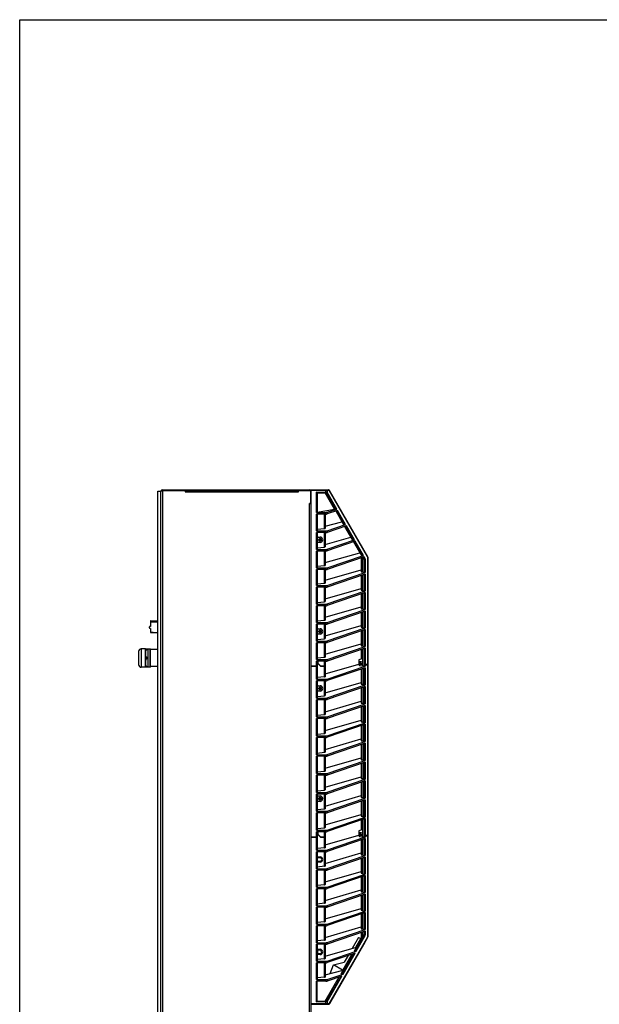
# Model space of a CAD drawing. Header units: inches. Extents: x 0 to 257, y 0 to 106.
# Tile 7 of 28: x 0 to 30, y 56 to 106. Entities that reach past the tile are written whole.
import ezdxf

# ---------------------------------------------------------------- set-up
doc = ezdxf.new("R2010")
doc.units = ezdxf.units.IN
doc.header["$LTSCALE"] = 7.5625
doc.header["$MEASUREMENT"] = 0
doc.layers.get('0').update_dxf_attribs({"linetype": 'CONTINUOUS'})

msp = doc.modelspace()

# ---------------------------------------------------------------- linework, layer by layer
at = {"color": 7, "linetype": 'Continuous'}
for p, q in [((0, 0), (0, 106.25)), ((0, 106.25), (137.5, 106.25)), ((7.062, 23.17), (7.062, 82.146)), ((7.062, 82.146), (7.22, 82.146)), ((7.22, 23.17), (7.22, 82.146)), ((7.278, 82.179), (7.298, 82.186)), ((7.298, 82.225), (7.298, 23.17)), ((7.298, 82.225), (14.818, 82.225)), ((7.298, 82.186), (14.818, 82.186)), ((8.434, 82.186), (8.479, 82.107)), ((8.479, 82.186), (8.479, 82.107)), ((14.228, 82.107), (8.479, 82.107)), ((14.228, 82.107), (14.273, 82.186)), ((14.228, 82.107), (14.228, 82.183)), ((14.852, 82.166), (14.856, 82.157)), ((14.856, 82.157), (14.857, 82.146)), ((14.857, 82.146), (14.857, 81.516)), ((14.897, 23.17), (14.897, 82.225)), ((14.897, 82.225), (15.786, 82.225)), ((15.819, 82.186), (14.897, 82.186)), ((15.172, 81.063), (15.172, 82.106)), ((15.172, 82.106), (15.641, 82.106)), ((15.211, 82.067), (15.212, 81.942)), ((15.211, 82.067), (15.675, 82.067)), ((16.097, 81.233), (15.616, 82.067)), ((15.641, 82.067), (15.641, 82.225)), ((15.675, 82.067), (16.156, 81.233)), ((15.707, 82.186), (15.707, 82.096)), ((16.202, 81.239), (15.709, 82.094)), ((15.819, 82.186), (17.773, 78.802)), ((17.774, 78.821), (15.82, 82.205)), ((14.857, 81.539), (14.818, 81.516)), ((15.212, 81.942), (15.212, 81.815)), ((15.212, 81.815), (15.212, 81.072)), ((14.818, 23.17), (14.818, 81.516)), ((14.818, 81.516), (14.897, 81.516)), ((15.172, 81.063), (15.641, 81.063)), ((15.212, 81.076), (16.097, 81.233)), ((15.641, 80.983), (15.641, 81.063)), ((15.707, 81.071), (16.202, 81.239)), ((16.241, 81.172), (15.707, 80.991)), ((15.707, 81.071), (15.707, 80.991)), ((16.156, 81.233), (16.097, 81.233)), ((16.151, 81.141), (16.553, 80.444)), ((16.2, 81.158), (16.612, 80.444)), ((16.658, 80.449), (16.241, 81.172)), ((15.172, 80.118), (15.172, 80.983)), ((15.641, 80.983), (15.172, 80.983)), ((15.212, 80.983), (15.212, 80.127)), ((15.583, 80.242), (15.583, 80.983)), ((15.605, 80.983), (15.605, 80.249)), ((15.605, 80.366), (16.471, 80.587)), ((15.172, 80.118), (15.641, 80.118)), ((15.172, 79.173), (15.172, 80.038)), ((15.641, 80.038), (15.172, 80.038)), ((15.212, 80.205), (15.583, 80.242)), ((15.212, 80.038), (15.212, 79.182)), ((15.583, 79.297), (15.583, 80.038)), ((15.605, 80.038), (15.605, 79.304)), ((15.641, 80.038), (15.641, 80.118)), ((15.707, 80.126), (16.658, 80.449)), ((16.697, 80.382), (15.707, 80.046)), ((15.707, 80.126), (15.707, 80.046)), ((16.612, 80.444), (16.553, 80.444)), ((16.607, 80.351), (17.009, 79.654)), ((16.656, 80.368), (17.068, 79.654)), ((17.114, 79.66), (16.697, 80.382)), ((15.212, 79.804), (15.35, 79.804)), ((15.219, 79.755), (15.212, 79.755)), ((15.212, 79.577), (15.219, 79.577)), ((15.35, 79.528), (15.212, 79.528)), ((15.319, 79.686), (15.276, 79.686)), ((15.276, 79.646), (15.319, 79.646)), ((15.322, 79.694), (15.322, 79.691)), ((15.324, 79.694), (15.322, 79.694)), ((15.322, 79.641), (15.322, 79.638)), ((15.322, 79.638), (15.324, 79.638)), ((15.329, 79.739), (15.329, 79.697)), ((15.329, 79.635), (15.329, 79.593)), ((15.37, 79.697), (15.37, 79.739)), ((15.37, 79.593), (15.37, 79.635)), ((15.377, 79.694), (15.375, 79.694)), ((15.375, 79.638), (15.377, 79.638)), ((15.377, 79.691), (15.377, 79.694)), ((15.377, 79.638), (15.377, 79.641)), ((15.423, 79.686), (15.381, 79.686)), ((15.381, 79.646), (15.423, 79.646)), ((15.605, 79.434), (16.927, 79.796)), ((15.707, 79.181), (17.114, 79.66)), ((17.153, 79.592), (15.707, 79.101)), ((17.068, 79.654), (17.009, 79.654)), ((17.063, 79.562), (17.465, 78.864)), ((17.112, 79.578), (17.524, 78.864)), ((17.57, 78.87), (17.153, 79.592)), ((15.172, 79.173), (15.641, 79.173)), ((15.172, 78.228), (15.172, 79.093)), ((15.641, 79.093), (15.172, 79.093)), ((15.212, 79.26), (15.583, 79.297)), ((15.212, 79.093), (15.212, 78.237)), ((15.583, 78.352), (15.583, 79.093)), ((15.605, 79.093), (15.605, 78.359)), ((15.641, 79.093), (15.641, 79.173)), ((15.707, 79.181), (15.707, 79.101)), ((15.605, 78.498), (17.383, 79.006)), ((15.707, 78.236), (17.57, 78.87)), ((17.609, 78.803), (15.707, 78.156)), ((17.456, 78.751), (17.456, 78.034)), ((17.465, 78.864), (17.524, 78.864)), ((17.519, 78.772), (17.535, 78.744)), ((17.535, 77.991), (17.535, 78.744)), ((17.535, 78.709), (17.614, 78.709)), ((17.661, 78.682), (17.535, 78.682)), ((17.568, 78.789), (17.614, 78.709)), ((17.648, 78.735), (17.609, 78.803)), ((17.627, 77.991), (17.627, 78.682)), ((17.661, 78.682), (17.661, 77.995)), ((17.794, 73.356), (17.794, 78.723)), ((17.8, 78.723), (17.794, 78.723)), ((17.8, 78.723), (17.8, 73.362)), ((15.172, 78.228), (15.641, 78.228)), ((15.172, 77.323), (15.172, 78.148)), ((15.641, 78.148), (15.172, 78.148)), ((15.212, 78.315), (15.583, 78.352)), ((15.212, 78.148), (15.212, 77.331)), ((15.583, 77.446), (15.583, 78.148)), ((15.605, 78.148), (15.605, 77.454)), ((15.605, 77.595), (17.456, 78.129)), ((15.641, 78.148), (15.641, 78.228)), ((15.707, 78.236), (15.707, 78.156)), ((17.456, 78.034), (17.535, 78.034)), ((15.707, 77.331), (17.661, 77.995)), ((17.661, 77.915), (15.707, 77.25)), ((17.456, 77.845), (17.456, 77.089)), ((17.627, 77.991), (17.535, 77.991)), ((17.535, 77.046), (17.535, 77.872)), ((17.627, 77.046), (17.627, 77.903)), ((17.661, 77.915), (17.661, 77.05)), ((15.172, 77.323), (15.641, 77.323)), ((15.172, 76.378), (15.172, 77.242)), ((15.641, 77.242), (15.172, 77.242)), ((15.212, 77.409), (15.583, 77.446)), ((15.212, 77.242), (15.212, 76.386)), ((15.583, 76.501), (15.583, 77.242)), ((15.605, 77.242), (15.605, 76.509)), ((15.605, 76.65), (17.456, 77.184)), ((15.641, 77.242), (15.641, 77.323)), ((15.707, 77.331), (15.707, 77.25)), ((15.707, 76.386), (17.661, 77.05)), ((17.456, 77.089), (17.535, 77.089)), ((17.627, 77.046), (17.535, 77.046)), ((15.212, 76.465), (15.583, 76.501)), ((17.661, 76.97), (15.707, 76.305)), ((17.456, 76.9), (17.456, 76.145)), ((17.535, 76.101), (17.535, 76.927)), ((17.627, 76.101), (17.627, 76.958)), ((17.661, 76.97), (17.661, 76.105)), ((15.172, 76.378), (15.641, 76.378)), ((15.172, 75.433), (15.172, 76.298)), ((15.641, 76.298), (15.172, 76.298)), ((15.212, 76.298), (15.212, 75.442)), ((15.583, 75.556), (15.583, 76.298)), ((15.605, 76.298), (15.605, 75.564)), ((15.605, 75.705), (17.456, 76.239)), ((15.641, 76.298), (15.641, 76.378)), ((15.707, 76.386), (15.707, 76.305)), ((15.707, 75.441), (17.661, 76.105)), ((17.661, 76.025), (15.707, 75.361)), ((17.456, 76.145), (17.535, 76.145)), ((17.627, 76.101), (17.535, 76.101)), ((17.627, 75.157), (17.627, 76.014)), ((17.661, 76.025), (17.661, 75.16)), ((6.689, 75.516), (6.689, 75.41)), ((6.697, 75.524), (7.012, 75.524)), ((6.72, 75.469), (6.72, 75.524)), ((7.012, 75.512), (7.012, 75.524)), ((7.012, 75.512), (7.056, 75.512)), ((15.212, 75.52), (15.583, 75.556)), ((17.456, 75.955), (17.456, 75.2)), ((17.535, 75.157), (17.535, 75.982)), ((6.63, 75.216), (6.63, 75.223)), ((6.63, 75.175), (6.63, 75.213)), ((6.63, 75.16), (6.63, 75.166)), ((6.638, 75.23), (6.641, 75.23)), ((6.638, 75.152), (6.651, 75.152)), ((6.689, 75.13), (6.64, 75.158)), ((6.689, 75.232), (6.65, 75.232)), ((6.689, 75.39), (6.689, 75.232)), ((6.689, 75.13), (6.689, 74.941)), ((6.72, 75.469), (7.062, 75.469)), ((15.172, 75.433), (15.641, 75.433)), ((15.172, 74.488), (15.172, 75.353)), ((15.641, 75.353), (15.172, 75.353)), ((15.212, 75.353), (15.212, 74.497)), ((15.212, 75.119), (15.35, 75.119)), ((15.219, 75.07), (15.212, 75.07)), ((15.319, 75.001), (15.276, 75.001)), ((15.322, 75.009), (15.322, 75.006)), ((15.324, 75.009), (15.322, 75.009)), ((15.329, 75.054), (15.329, 75.012)), ((15.37, 75.012), (15.37, 75.054)), ((15.377, 75.009), (15.375, 75.009)), ((15.377, 75.006), (15.377, 75.009)), ((15.423, 75.001), (15.381, 75.001)), ((15.583, 74.612), (15.583, 75.353)), ((15.605, 75.353), (15.605, 74.619)), ((15.605, 74.76), (17.456, 75.294)), ((15.641, 75.353), (15.641, 75.433)), ((15.707, 75.441), (15.707, 75.361)), ((15.707, 74.496), (17.661, 75.16)), ((17.661, 75.08), (15.707, 74.416)), ((17.456, 75.2), (17.535, 75.2)), ((17.456, 75.01), (17.456, 74.255)), ((17.627, 75.157), (17.535, 75.157)), ((17.535, 74.212), (17.535, 75.037)), ((17.627, 74.212), (17.627, 75.069)), ((17.661, 75.08), (17.661, 74.216)), ((6.697, 74.933), (7.062, 74.933)), ((6.72, 74.933), (6.72, 74.951)), ((6.72, 74.951), (6.819, 74.951)), ((6.819, 74.933), (6.819, 74.951)), ((15.172, 74.488), (15.641, 74.488)), ((15.212, 74.892), (15.219, 74.892)), ((15.35, 74.843), (15.212, 74.843)), ((15.212, 74.575), (15.583, 74.612)), ((15.276, 74.961), (15.319, 74.961)), ((15.322, 74.956), (15.322, 74.953)), ((15.322, 74.953), (15.324, 74.953)), ((15.329, 74.95), (15.329, 74.908)), ((15.37, 74.908), (15.37, 74.95)), ((15.375, 74.953), (15.377, 74.953)), ((15.377, 74.953), (15.377, 74.956)), ((15.381, 74.961), (15.423, 74.961)), ((15.641, 74.408), (15.641, 74.488)), ((15.707, 74.496), (15.707, 74.416)), ((6.216, 74.094), (6.216, 73.15)), ((6.433, 74.094), (6.216, 74.094)), ((6.433, 74.094), (6.433, 74.095)), ((6.433, 74.095), (6.571, 74.095)), ((6.433, 73.15), (6.433, 74.094)), ((6.446, 74.095), (6.446, 74.046)), ((6.558, 74.046), (6.446, 74.046)), ((6.558, 74.046), (6.558, 74.095)), ((6.571, 73.15), (6.571, 74.095)), ((6.674, 74.085), (6.571, 74.085)), ((6.674, 73.159), (6.674, 74.085)), ((6.689, 74.07), (6.674, 74.085)), ((6.689, 73.174), (6.689, 74.07)), ((7.062, 74.055), (6.689, 74.055)), ((15.172, 73.543), (15.172, 74.408)), ((15.641, 74.408), (15.172, 74.408)), ((15.212, 74.408), (15.212, 73.552)), ((15.583, 73.667), (15.583, 74.408)), ((15.605, 74.408), (15.605, 73.674)), ((15.605, 73.815), (17.456, 74.349)), ((15.707, 73.551), (17.661, 74.216)), ((17.661, 74.135), (15.707, 73.471)), ((17.456, 74.255), (17.535, 74.255)), ((17.456, 74.065), (17.456, 73.567)), ((17.535, 74.212), (17.627, 74.212)), ((17.535, 73.208), (17.535, 74.092)), ((17.627, 73.211), (17.627, 74.124)), ((17.661, 74.135), (17.661, 73.222)), ((6.079, 73.957), (6.079, 73.288)), ((6.446, 73.671), (6.446, 73.574)), ((6.446, 73.671), (6.558, 73.671)), ((6.558, 73.574), (6.446, 73.574)), ((6.558, 73.574), (6.558, 73.671)), ((15.172, 73.543), (15.641, 73.543)), ((15.212, 73.63), (15.583, 73.667)), ((15.641, 73.463), (15.641, 73.543)), ((15.707, 73.551), (15.707, 73.471)), ((17.535, 73.595), (17.338, 73.524)), ((17.338, 73.524), (17.338, 73.268)), ((6.433, 73.15), (6.216, 73.15)), ((6.433, 73.15), (6.433, 73.15)), ((6.571, 73.15), (6.433, 73.15)), ((6.446, 73.199), (6.446, 73.15)), ((6.446, 73.199), (6.558, 73.199)), ((6.558, 73.15), (6.558, 73.199)), ((6.674, 73.159), (6.571, 73.159)), ((6.689, 73.174), (6.674, 73.159)), ((7.062, 73.189), (6.689, 73.189)), ((14.897, 73.217), (15.212, 73.217)), ((14.897, 73.211), (15.205, 73.211)), ((14.897, 73.209), (15.205, 73.209)), ((14.897, 73.202), (15.212, 73.202)), ((15.131, 73.209), (15.131, 73.211)), ((15.147, 73.211), (15.144, 73.209)), ((15.172, 73.211), (15.172, 73.463)), ((15.641, 73.463), (15.172, 73.463)), ((15.172, 72.54), (15.172, 73.209)), ((15.212, 73.217), (15.205, 73.211)), ((15.205, 73.209), (15.212, 73.202)), ((15.212, 73.463), (15.212, 73.217)), ((15.212, 73.452), (15.241, 73.452)), ((15.212, 73.445), (15.234, 73.445)), ((15.226, 73.438), (15.212, 73.438)), ((15.212, 73.202), (15.212, 72.548)), ((15.226, 73.438), (15.229, 73.442)), ((15.226, 73.438), (15.226, 73.361)), ((15.226, 73.361), (15.372, 73.202)), ((15.226, 73.361), (15.229, 73.361)), ((15.229, 73.361), (15.229, 73.445)), ((15.229, 73.363), (15.372, 73.209)), ((15.231, 73.361), (15.231, 73.445)), ((15.231, 73.366), (15.234, 73.364)), ((15.234, 73.445), (15.241, 73.452)), ((15.241, 73.369), (15.234, 73.364)), ((15.371, 73.211), (15.234, 73.364)), ((15.241, 73.452), (15.241, 73.369)), ((15.377, 73.217), (15.241, 73.369)), ((15.37, 73.211), (15.599, 73.211)), ((15.377, 73.217), (15.371, 73.211)), ((15.372, 73.202), (15.372, 73.209)), ((15.599, 73.209), (15.372, 73.209)), ((15.372, 73.202), (15.605, 73.202)), ((15.375, 73.211), (15.375, 73.209)), ((15.377, 73.217), (15.605, 73.217)), ((15.393, 73.211), (15.393, 73.209)), ((15.393, 73.209), (15.401, 73.211)), ((15.554, 73.209), (15.554, 73.211)), ((15.58, 73.211), (15.583, 73.217)), ((15.583, 73.202), (15.58, 73.209)), ((15.583, 73.217), (15.583, 73.463)), ((15.583, 72.663), (15.583, 73.202)), ((15.605, 73.217), (15.599, 73.211)), ((15.599, 73.209), (15.605, 73.202)), ((15.605, 73.463), (15.605, 73.217)), ((15.605, 72.811), (17.338, 73.311)), ((15.605, 73.202), (15.605, 72.67)), ((15.707, 72.547), (17.661, 73.212)), ((17.661, 73.131), (15.707, 72.467)), ((17.338, 73.445), (17.446, 73.445)), ((17.338, 73.268), (17.389, 73.249)), ((17.39, 73.445), (17.353, 73.292)), ((17.393, 73.323), (17.353, 73.292)), ((17.535, 73.292), (17.353, 73.292)), ((17.389, 73.249), (17.535, 73.218)), ((17.535, 73.323), (17.393, 73.323)), ((17.415, 73.323), (17.444, 73.445)), ((17.446, 73.445), (17.416, 73.327)), ((17.416, 73.327), (17.535, 73.327)), ((17.456, 73.062), (17.456, 72.286)), ((17.535, 73.211), (17.649, 73.211)), ((17.649, 73.209), (17.535, 73.209)), ((17.535, 73.208), (17.627, 73.208)), ((17.535, 73.088), (17.535, 72.243)), ((17.622, 73.209), (17.622, 73.211)), ((17.627, 73.208), (17.627, 73.209)), ((17.627, 72.243), (17.627, 73.12)), ((17.633, 73.211), (17.631, 73.209)), ((17.646, 73.209), (17.649, 73.209)), ((17.649, 73.211), (17.8, 73.362)), ((17.794, 73.353), (17.65, 73.21)), ((17.659, 73.211), (17.661, 73.212)), ((17.661, 73.212), (17.794, 73.345)), ((17.661, 73.131), (17.661, 72.247)), ((17.794, 73.345), (17.788, 73.348)), ((17.794, 73.353), (17.8, 73.351)), ((17.794, 73.345), (17.8, 73.35)), ((17.794, 64.616), (17.794, 73.345)), ((17.8, 73.35), (17.8, 73.351)), ((17.8, 73.351), (17.8, 64.622)), ((15.172, 72.54), (15.641, 72.54)), ((15.583, 72.663), (15.212, 72.626)), ((15.641, 72.459), (15.641, 72.54)), ((15.707, 72.547), (15.707, 72.467)), ((15.172, 71.575), (15.172, 72.459)), ((15.641, 72.459), (15.172, 72.459)), ((15.212, 72.459), (15.212, 71.583)), ((15.212, 72.205), (15.35, 72.205)), ((15.219, 72.156), (15.212, 72.156)), ((15.212, 71.978), (15.219, 71.978)), ((15.319, 72.087), (15.276, 72.087)), ((15.276, 72.047), (15.319, 72.047)), ((15.322, 72.095), (15.322, 72.092)), ((15.324, 72.095), (15.322, 72.095)), ((15.322, 72.042), (15.322, 72.039)), ((15.322, 72.039), (15.324, 72.039)), ((15.329, 72.14), (15.329, 72.098)), ((15.329, 72.036), (15.329, 71.994)), ((15.37, 72.098), (15.37, 72.14)), ((15.37, 71.994), (15.37, 72.036)), ((15.377, 72.095), (15.375, 72.095)), ((15.375, 72.039), (15.377, 72.039)), ((15.377, 72.092), (15.377, 72.095)), ((15.377, 72.039), (15.377, 72.042)), ((15.423, 72.087), (15.381, 72.087)), ((15.381, 72.047), (15.423, 72.047)), ((15.583, 71.698), (15.583, 72.459)), ((15.605, 72.459), (15.605, 71.706)), ((15.605, 71.847), (17.456, 72.381)), ((15.707, 71.583), (17.661, 72.247)), ((17.661, 72.167), (15.707, 71.502)), ((17.456, 72.286), (17.535, 72.286)), ((17.456, 72.097), (17.456, 71.322)), ((17.627, 72.243), (17.535, 72.243)), ((17.535, 72.124), (17.535, 71.279)), ((17.627, 71.279), (17.627, 72.155)), ((17.661, 72.167), (17.661, 71.283)), ((15.172, 71.575), (15.641, 71.575)), ((15.172, 70.61), (15.172, 71.494)), ((15.641, 71.494), (15.172, 71.494)), ((15.35, 71.929), (15.212, 71.929)), ((15.212, 71.661), (15.583, 71.698)), ((15.212, 71.494), (15.212, 70.619)), ((15.583, 70.734), (15.583, 71.494)), ((15.605, 71.494), (15.605, 70.741)), ((15.641, 71.494), (15.641, 71.575)), ((15.707, 71.583), (15.707, 71.502)), ((15.605, 70.882), (17.456, 71.416)), ((15.707, 70.618), (17.661, 71.283)), ((17.661, 71.202), (15.707, 70.538)), ((17.456, 71.322), (17.535, 71.322)), ((17.456, 71.132), (17.456, 70.357)), ((17.627, 71.279), (17.535, 71.279)), ((17.535, 71.159), (17.535, 70.314)), ((17.627, 70.314), (17.627, 71.191)), ((17.661, 71.202), (17.661, 70.318)), ((15.172, 70.61), (15.641, 70.61)), ((15.172, 69.646), (15.172, 70.53)), ((15.641, 70.53), (15.172, 70.53)), ((15.212, 70.697), (15.583, 70.734)), ((15.212, 70.53), (15.212, 69.654)), ((15.583, 69.769), (15.583, 70.53)), ((15.605, 70.53), (15.605, 69.777)), ((15.641, 70.53), (15.641, 70.61)), ((15.707, 70.618), (15.707, 70.538)), ((15.605, 69.917), (17.456, 70.452)), ((15.707, 69.654), (17.661, 70.318)), ((17.661, 70.237), (15.707, 69.573)), ((17.456, 70.357), (17.535, 70.357)), ((17.456, 70.168), (17.456, 69.393)), ((17.627, 70.314), (17.535, 70.314)), ((17.535, 70.195), (17.535, 69.349)), ((17.627, 69.349), (17.627, 70.226)), ((17.661, 70.237), (17.661, 69.353)), ((15.172, 69.646), (15.641, 69.646)), ((15.172, 68.681), (15.172, 69.565)), ((15.641, 69.565), (15.172, 69.565)), ((15.212, 69.732), (15.583, 69.769)), ((15.212, 69.565), (15.212, 68.69)), ((15.583, 68.805), (15.583, 69.565)), ((15.605, 69.565), (15.605, 68.812)), ((15.605, 68.953), (17.456, 69.487)), ((15.641, 69.565), (15.641, 69.646)), ((15.707, 69.654), (15.707, 69.573)), ((15.707, 68.689), (17.661, 69.353)), ((17.661, 69.273), (15.707, 68.609)), ((17.456, 69.393), (17.535, 69.393)), ((17.456, 69.203), (17.456, 68.428)), ((17.627, 69.349), (17.535, 69.349)), ((17.535, 69.23), (17.535, 68.385)), ((17.627, 68.385), (17.627, 69.262)), ((17.661, 69.273), (17.661, 68.389)), ((15.172, 68.681), (15.641, 68.681)), ((15.172, 67.717), (15.172, 68.601)), ((15.641, 68.601), (15.172, 68.601)), ((15.212, 68.768), (15.583, 68.805)), ((15.212, 68.601), (15.212, 67.725)), ((15.583, 67.84), (15.583, 68.601)), ((15.605, 68.601), (15.605, 67.848)), ((15.605, 67.988), (17.456, 68.523)), ((15.641, 68.601), (15.641, 68.681)), ((15.707, 68.689), (15.707, 68.609)), ((15.707, 67.725), (17.661, 68.389)), ((17.661, 68.308), (15.707, 67.644)), ((17.456, 68.428), (17.535, 68.428)), ((17.456, 68.239), (17.456, 67.463)), ((17.627, 68.385), (17.535, 68.385)), ((17.535, 68.265), (17.535, 67.42)), ((17.627, 67.42), (17.627, 68.297)), ((17.661, 68.308), (17.661, 67.424)), ((15.172, 67.717), (15.641, 67.717)), ((15.172, 66.752), (15.172, 67.636)), ((15.641, 67.636), (15.172, 67.636)), ((15.212, 67.803), (15.583, 67.84)), ((15.212, 67.636), (15.212, 66.76)), ((15.583, 66.875), (15.583, 67.636)), ((15.605, 67.636), (15.605, 66.883)), ((15.605, 67.024), (17.456, 67.558)), ((15.641, 67.636), (15.641, 67.717)), ((15.707, 67.725), (15.707, 67.644)), ((17.456, 67.463), (17.535, 67.463)), ((15.707, 66.76), (17.661, 67.424)), ((17.661, 67.344), (15.707, 66.679)), ((17.456, 67.274), (17.456, 66.499)), ((17.627, 67.42), (17.535, 67.42)), ((17.535, 67.301), (17.535, 66.456)), ((17.627, 66.456), (17.627, 67.332)), ((17.661, 67.344), (17.661, 66.46)), ((15.172, 66.752), (15.641, 66.752)), ((15.172, 65.788), (15.172, 66.672)), ((15.641, 66.672), (15.172, 66.672)), ((15.212, 66.839), (15.583, 66.875)), ((15.212, 66.672), (15.212, 65.796)), ((15.212, 66.575), (15.35, 66.575)), ((15.219, 66.526), (15.212, 66.526)), ((15.319, 66.457), (15.276, 66.457)), ((15.322, 66.465), (15.322, 66.462)), ((15.324, 66.465), (15.322, 66.465)), ((15.329, 66.51), (15.329, 66.468)), ((15.37, 66.468), (15.37, 66.51)), ((15.377, 66.465), (15.375, 66.465)), ((15.377, 66.462), (15.377, 66.465)), ((15.423, 66.457), (15.381, 66.457)), ((15.583, 65.911), (15.583, 66.672)), ((15.605, 66.672), (15.605, 65.918)), ((15.605, 66.059), (17.456, 66.593)), ((15.641, 66.672), (15.641, 66.752)), ((15.707, 66.76), (15.707, 66.679)), ((15.707, 65.795), (17.661, 66.46)), ((17.456, 66.499), (17.535, 66.499)), ((17.627, 66.456), (17.535, 66.456)), ((15.212, 66.349), (15.219, 66.349)), ((15.35, 66.299), (15.212, 66.299)), ((15.276, 66.417), (15.319, 66.417)), ((15.322, 66.412), (15.322, 66.409)), ((15.322, 66.409), (15.324, 66.409)), ((15.329, 66.406), (15.329, 66.364)), ((15.37, 66.364), (15.37, 66.406)), ((15.375, 66.409), (15.377, 66.409)), ((15.377, 66.409), (15.377, 66.412)), ((15.381, 66.417), (15.423, 66.417)), ((17.661, 66.379), (15.707, 65.715)), ((17.456, 66.31), (17.456, 65.534)), ((17.535, 66.336), (17.535, 65.491)), ((17.627, 65.491), (17.627, 66.368)), ((17.661, 66.379), (17.661, 65.495)), ((15.172, 65.788), (15.641, 65.788)), ((15.172, 64.823), (15.172, 65.707)), ((15.641, 65.707), (15.172, 65.707)), ((15.212, 65.874), (15.583, 65.911)), ((15.212, 65.707), (15.212, 64.831)), ((15.583, 64.946), (15.583, 65.707)), ((15.605, 65.707), (15.605, 64.954)), ((15.605, 65.095), (17.456, 65.629)), ((15.641, 65.707), (15.641, 65.788)), ((15.707, 65.795), (15.707, 65.715)), ((15.707, 64.831), (17.661, 65.495)), ((17.456, 65.534), (17.535, 65.534)), ((17.627, 65.491), (17.535, 65.491)), ((15.212, 64.909), (15.583, 64.946)), ((17.661, 65.415), (15.707, 64.75)), ((17.456, 65.345), (17.456, 64.827)), ((17.535, 64.468), (17.535, 65.372)), ((17.627, 64.471), (17.627, 65.403)), ((17.661, 65.415), (17.661, 64.482)), ((14.897, 64.477), (15.212, 64.477)), ((14.897, 64.471), (15.205, 64.471)), ((14.897, 64.46), (14.905, 64.468)), ((14.897, 64.46), (15.212, 64.46)), ((14.905, 64.468), (15.204, 64.468)), ((15.131, 64.468), (15.131, 64.471)), ((15.147, 64.471), (15.142, 64.468)), ((15.172, 64.823), (15.641, 64.823)), ((15.172, 64.471), (15.172, 64.742)), ((15.641, 64.742), (15.172, 64.742)), ((15.172, 63.799), (15.172, 64.468)), ((15.204, 64.468), (15.212, 64.46)), ((15.212, 64.477), (15.205, 64.471)), ((15.212, 64.742), (15.212, 64.477)), ((15.212, 64.711), (15.241, 64.711)), ((15.212, 64.705), (15.234, 64.705)), ((15.225, 64.697), (15.212, 64.697)), ((15.212, 64.46), (15.212, 63.808)), ((15.225, 64.697), (15.229, 64.702)), ((15.225, 64.697), (15.225, 64.62)), ((15.225, 64.62), (15.372, 64.46)), ((15.225, 64.62), (15.229, 64.619)), ((15.229, 64.619), (15.229, 64.705)), ((15.229, 64.622), (15.371, 64.468)), ((15.231, 64.62), (15.231, 64.705)), ((15.231, 64.626), (15.234, 64.624)), ((15.234, 64.705), (15.241, 64.711)), ((15.241, 64.629), (15.234, 64.624)), ((15.377, 64.471), (15.234, 64.624)), ((15.241, 64.711), (15.241, 64.629)), ((15.382, 64.477), (15.241, 64.629)), ((15.369, 64.471), (15.599, 64.471)), ((15.372, 64.46), (15.371, 64.468)), ((15.598, 64.468), (15.371, 64.468)), ((15.372, 64.46), (15.605, 64.46)), ((15.375, 64.471), (15.375, 64.468)), ((15.382, 64.477), (15.377, 64.471)), ((15.382, 64.477), (15.605, 64.477)), ((15.393, 64.471), (15.393, 64.469)), ((15.393, 64.469), (15.401, 64.471)), ((15.554, 64.468), (15.554, 64.471)), ((15.583, 64.46), (15.579, 64.468)), ((15.58, 64.471), (15.583, 64.477)), ((15.583, 64.477), (15.583, 64.742)), ((15.583, 63.923), (15.583, 64.46)), ((15.598, 64.468), (15.605, 64.46)), ((15.605, 64.477), (15.599, 64.471)), ((15.605, 64.742), (15.605, 64.477)), ((15.605, 64.071), (17.338, 64.571)), ((15.605, 64.46), (15.605, 63.93)), ((15.641, 64.742), (15.641, 64.823)), ((15.707, 64.831), (15.707, 64.75)), ((17.649, 64.468), (15.707, 63.807)), ((17.535, 64.855), (17.338, 64.784)), ((17.338, 64.784), (17.338, 64.528)), ((17.338, 64.705), (17.446, 64.705)), ((17.338, 64.528), (17.389, 64.509)), ((17.39, 64.705), (17.353, 64.552)), ((17.393, 64.583), (17.353, 64.552)), ((17.535, 64.552), (17.353, 64.552)), ((17.389, 64.509), (17.535, 64.478)), ((17.535, 64.583), (17.393, 64.583)), ((17.415, 64.583), (17.444, 64.705)), ((17.446, 64.705), (17.419, 64.595)), ((17.425, 64.587), (17.419, 64.595)), ((17.425, 64.587), (17.535, 64.587)), ((17.535, 64.471), (17.649, 64.471)), ((17.658, 64.468), (17.535, 64.468)), ((17.622, 64.468), (17.622, 64.471)), ((17.634, 64.471), (17.631, 64.468)), ((17.649, 64.471), (17.8, 64.622)), ((17.794, 64.612), (17.651, 64.469)), ((17.658, 64.468), (17.794, 64.604)), ((17.794, 64.604), (17.788, 64.607)), ((17.794, 64.612), (17.8, 64.609)), ((17.794, 64.604), (17.8, 64.609)), ((17.794, 59.427), (17.794, 64.604)), ((17.8, 64.609), (17.8, 64.609)), ((17.8, 64.609), (17.8, 59.427)), ((15.583, 63.923), (15.212, 63.886)), ((17.661, 64.391), (15.707, 63.727)), ((17.456, 64.321), (17.456, 63.566)), ((17.535, 63.523), (17.535, 64.348)), ((17.627, 63.523), (17.627, 64.38)), ((17.661, 64.391), (17.661, 63.527)), ((15.172, 63.799), (15.641, 63.799)), ((15.172, 62.854), (15.172, 63.719)), ((15.641, 63.719), (15.172, 63.719)), ((15.212, 63.719), (15.212, 62.863)), ((15.212, 63.464), (15.35, 63.464)), ((15.35, 63.415), (15.212, 63.415)), ((15.583, 62.978), (15.583, 63.719)), ((15.605, 63.719), (15.605, 62.985)), ((15.605, 63.126), (17.456, 63.66)), ((15.641, 63.719), (15.641, 63.799)), ((15.707, 63.807), (15.707, 63.727)), ((15.707, 62.862), (17.661, 63.527)), ((17.661, 63.446), (15.707, 62.782)), ((17.456, 63.566), (17.535, 63.566)), ((17.535, 63.523), (17.627, 63.523)), ((17.627, 62.578), (17.627, 63.435)), ((17.661, 63.446), (17.661, 62.582)), ((15.212, 63.238), (15.35, 63.238)), ((15.35, 63.189), (15.212, 63.189)), ((15.583, 62.978), (15.212, 62.941)), ((17.456, 63.377), (17.456, 62.621)), ((17.535, 62.578), (17.535, 63.403)), ((15.172, 62.854), (15.641, 62.854)), ((15.172, 61.91), (15.172, 62.774)), ((15.641, 62.774), (15.172, 62.774)), ((15.212, 62.774), (15.212, 61.918)), ((15.583, 62.033), (15.583, 62.774)), ((15.605, 62.774), (15.605, 62.04)), ((15.605, 62.181), (17.456, 62.716)), ((15.641, 62.774), (15.641, 62.854)), ((15.707, 62.862), (15.707, 62.782)), ((15.707, 61.917), (17.661, 62.582)), ((17.661, 62.501), (15.707, 61.837)), ((17.456, 62.621), (17.535, 62.621)), ((17.456, 62.432), (17.456, 61.676)), ((17.535, 62.578), (17.627, 62.578)), ((17.535, 61.633), (17.535, 62.458)), ((17.627, 61.633), (17.627, 62.49)), ((17.661, 62.501), (17.661, 61.637)), ((15.172, 61.91), (15.641, 61.91)), ((15.583, 62.033), (15.212, 61.996)), ((15.641, 61.829), (15.641, 61.91)), ((15.707, 61.917), (15.707, 61.837)), ((15.172, 60.965), (15.172, 61.829)), ((15.641, 61.829), (15.172, 61.829)), ((15.212, 61.829), (15.212, 60.973)), ((15.583, 61.088), (15.583, 61.829)), ((15.605, 61.829), (15.605, 61.096)), ((15.605, 61.236), (17.456, 61.771)), ((15.707, 60.973), (17.661, 61.637)), ((17.661, 61.556), (15.707, 60.892)), ((17.456, 61.676), (17.535, 61.676)), ((17.456, 61.487), (17.456, 60.731)), ((17.535, 61.633), (17.627, 61.633)), ((17.535, 60.688), (17.535, 61.514)), ((17.627, 60.688), (17.627, 61.545)), ((17.661, 61.556), (17.661, 60.692)), ((15.172, 60.965), (15.641, 60.965)), ((15.583, 61.088), (15.212, 61.051)), ((15.641, 60.884), (15.641, 60.965)), ((15.707, 60.973), (15.707, 60.892)), ((15.172, 60.02), (15.172, 60.884)), ((15.641, 60.884), (15.172, 60.884)), ((15.212, 60.884), (15.212, 60.028)), ((15.583, 60.143), (15.583, 60.884)), ((15.605, 60.884), (15.605, 60.151)), ((15.605, 60.291), (17.456, 60.826)), ((15.707, 60.028), (17.661, 60.692)), ((17.661, 60.611), (15.707, 59.947)), ((17.456, 60.731), (17.535, 60.731)), ((17.456, 60.542), (17.456, 59.786)), ((17.535, 60.688), (17.627, 60.688)), ((17.535, 59.743), (17.535, 60.569)), ((17.627, 59.743), (17.627, 60.6)), ((17.661, 60.611), (17.661, 59.747)), ((15.172, 60.02), (15.641, 60.02)), ((15.172, 59.075), (15.172, 59.939)), ((15.641, 59.939), (15.172, 59.939)), ((15.583, 60.143), (15.212, 60.106)), ((15.212, 59.939), (15.212, 59.083)), ((15.583, 59.198), (15.583, 59.939)), ((15.605, 59.939), (15.605, 59.206)), ((15.641, 59.939), (15.641, 60.02)), ((15.707, 60.028), (15.707, 59.947)), ((15.605, 59.347), (17.456, 59.881)), ((15.707, 59.083), (17.661, 59.747)), ((17.661, 59.667), (15.707, 59.002)), ((17.535, 59.406), (17.091, 58.638)), ((17.614, 59.441), (17.151, 58.638)), ((17.204, 58.647), (17.648, 59.414)), ((17.456, 59.786), (17.535, 59.786)), ((17.456, 59.597), (17.456, 59.27)), ((17.627, 59.743), (17.535, 59.743)), ((17.535, 59.406), (17.535, 59.624)), ((17.535, 59.468), (17.661, 59.468)), ((17.614, 59.441), (17.535, 59.441)), ((17.627, 59.468), (17.627, 59.655)), ((17.661, 59.667), (17.661, 59.468)), ((17.794, 59.427), (17.8, 59.427)), ((15.172, 59.075), (15.641, 59.075)), ((15.172, 58.13), (15.172, 58.994)), ((15.641, 58.994), (15.172, 58.994)), ((15.583, 59.198), (15.212, 59.161)), ((15.212, 58.994), (15.212, 58.138)), ((15.583, 58.253), (15.583, 58.994)), ((15.605, 58.994), (15.605, 58.261)), ((15.641, 58.994), (15.641, 59.075)), ((15.707, 59.083), (15.707, 59.002)), ((17.773, 59.348), (15.819, 55.964)), ((15.82, 55.944), (17.774, 59.329)), ((17.646, 59.086), (15.832, 55.944)), ((17.312, 59.343), (16.988, 58.781)), ((17.424, 59.272), (17.17, 58.832)), ((17.312, 59.343), (17.456, 59.291)), ((17.424, 59.272), (17.449, 59.257)), ((15.212, 58.74), (15.35, 58.74)), ((15.35, 58.691), (15.212, 58.691)), ((15.35, 58.513), (15.212, 58.513)), ((15.35, 58.464), (15.212, 58.464)), ((15.263, 58.691), (15.229, 58.671)), ((15.229, 58.671), (15.229, 58.533)), ((15.229, 58.533), (15.263, 58.513)), ((15.605, 58.393), (17.21, 58.843)), ((15.707, 58.138), (17.204, 58.647)), ((17.147, 58.547), (15.707, 58.057)), ((17.012, 58.501), (16.413, 57.463)), ((17.086, 58.526), (16.472, 57.463)), ((16.971, 58.487), (16.492, 57.658)), ((16.526, 57.471), (17.147, 58.547)), ((16.781, 58.423), (16.584, 58.082)), ((17.151, 58.638), (17.091, 58.638)), ((15.172, 58.13), (15.641, 58.13)), ((15.172, 57.185), (15.172, 58.05)), ((15.641, 58.05), (15.172, 58.05)), ((15.583, 58.253), (15.212, 58.217)), ((15.212, 58.05), (15.212, 57.194)), ((15.583, 57.308), (15.583, 58.05)), ((15.605, 58.05), (15.605, 57.316)), ((15.641, 58.05), (15.641, 58.13)), ((15.707, 58.138), (15.707, 58.057)), ((15.867, 57.497), (16.039, 57.936)), ((16.039, 57.936), (16.584, 58.082)), ((16.499, 57.67), (16.039, 57.936)), ((15.605, 57.43), (16.531, 57.668)), ((15.707, 57.193), (16.526, 57.471)), ((16.468, 57.371), (15.707, 57.113)), ((15.709, 56.056), (16.468, 57.371)), ((16.472, 57.463), (16.413, 57.463)), ((15.172, 57.185), (15.641, 57.185)), ((15.172, 56.044), (15.172, 57.105)), ((15.641, 57.105), (15.172, 57.105)), ((15.583, 57.308), (15.212, 57.272)), ((15.212, 56.189), (15.212, 57.105)), ((15.616, 56.083), (16.333, 57.325)), ((15.641, 57.105), (15.641, 57.185)), ((16.407, 57.351), (15.675, 56.083)), ((15.707, 57.193), (15.707, 57.113)), ((14.897, 55.964), (15.819, 55.964)), ((14.897, 55.925), (15.798, 55.925)), ((14.936, 55.925), (14.936, 55.905)), ((15.641, 56.044), (15.172, 56.044)), ((15.187, 56.059), (15.206, 56.078)), ((15.211, 56.083), (15.675, 56.083)), ((15.251, 55.925), (15.251, 55.905)), ((15.641, 55.925), (15.641, 56.083)), ((15.707, 56.054), (15.707, 55.964)), ((15.819, 55.956), (15.819, 55.964)), ((15.827, 55.948), (15.829, 55.955)), ((15.829, 55.955), (15.829, 55.96))]:
    msp.add_line(p, q, dxfattribs=at)
for points in [[(7.22, 82.146), (7.222, 82.153), (7.23, 82.16), (7.243, 82.166), (7.259, 82.173), (7.278, 82.179)], [(14.818, 82.186), (14.829, 82.184), (14.839, 82.18), (14.846, 82.173), (14.852, 82.166)], [(15.187, 82.091), (15.18, 82.098), (15.172, 82.106)], [(15.211, 82.067), (15.209, 82.069), (15.206, 82.072), (15.187, 82.091)], [(15.707, 82.096), (15.702, 82.099), (15.696, 82.101), (15.688, 82.103), (15.68, 82.104), (15.671, 82.105), (15.661, 82.105), (15.651, 82.105), (15.641, 82.106)], [(15.674, 82.225), (15.68, 82.224), (15.687, 82.222), (15.692, 82.218), (15.698, 82.214), (15.702, 82.208), (15.705, 82.201), (15.707, 82.193), (15.707, 82.186)], [(15.707, 82.096), (15.704, 82.09), (15.7, 82.084), (15.694, 82.079), (15.688, 82.074), (15.681, 82.07), (15.674, 82.067)], [(15.709, 82.094), (15.705, 82.088), (15.701, 82.083), (15.695, 82.078), (15.689, 82.073), (15.682, 82.07), (15.675, 82.067)], [(15.707, 82.096), (15.708, 82.095), (15.708, 82.095), (15.708, 82.095), (15.708, 82.094), (15.708, 82.094), (15.709, 82.094)], [(15.814, 82.208), (15.81, 82.214), (15.805, 82.218), (15.799, 82.222), (15.793, 82.224), (15.786, 82.225)], [(15.819, 82.186), (15.819, 82.193), (15.817, 82.201), (15.814, 82.208)], [(15.82, 82.205), (15.821, 82.203), (15.822, 82.2), (15.822, 82.196), (15.822, 82.193), (15.821, 82.189), (15.819, 82.186)], [(17.614, 78.709), (17.621, 78.711), (17.628, 78.715), (17.634, 78.719), (17.639, 78.724), (17.644, 78.73), (17.648, 78.735)], [(17.614, 78.709), (17.617, 78.706), (17.619, 78.704), (17.621, 78.701), (17.623, 78.698), (17.624, 78.696), (17.625, 78.693), (17.626, 78.69), (17.627, 78.687), (17.627, 78.685), (17.627, 78.682)], [(17.661, 78.682), (17.66, 78.691), (17.659, 78.7), (17.657, 78.71), (17.655, 78.719), (17.652, 78.727), (17.648, 78.735)], [(17.773, 78.802), (17.775, 78.805), (17.776, 78.809), (17.776, 78.812), (17.776, 78.815), (17.775, 78.819), (17.774, 78.821)], [(17.773, 78.802), (17.777, 78.795), (17.78, 78.788), (17.783, 78.781), (17.786, 78.774), (17.788, 78.768), (17.79, 78.761), (17.791, 78.754), (17.792, 78.748), (17.793, 78.741)], [(17.793, 78.741), (17.794, 78.735), (17.794, 78.729), (17.794, 78.723)], [(7.058, 75.512), (7.058, 75.512), (7.057, 75.512), (7.057, 75.512), (7.056, 75.512), (7.056, 75.512)], [(6.446, 74.046), (6.442, 74.019), (6.44, 73.992), (6.437, 73.966), (6.435, 73.939), (6.434, 73.912), (6.433, 73.885), (6.433, 73.859), (6.433, 73.832), (6.434, 73.805), (6.435, 73.778), (6.437, 73.751), (6.44, 73.725), (6.442, 73.698), (6.446, 73.671)], [(6.571, 73.859), (6.571, 73.882), (6.57, 73.905), (6.569, 73.929), (6.568, 73.952), (6.566, 73.976), (6.564, 73.999), (6.561, 74.022), (6.558, 74.046)], [(6.446, 73.574), (6.442, 73.547), (6.44, 73.52), (6.437, 73.493), (6.435, 73.466), (6.434, 73.44), (6.433, 73.413), (6.433, 73.386), (6.433, 73.359), (6.434, 73.332), (6.435, 73.306), (6.437, 73.279), (6.44, 73.252), (6.442, 73.226), (6.446, 73.199)], [(6.558, 73.671), (6.561, 73.695), (6.564, 73.718), (6.566, 73.742), (6.568, 73.765), (6.569, 73.788), (6.57, 73.812), (6.571, 73.835), (6.571, 73.859)], [(6.571, 73.386), (6.571, 73.41), (6.57, 73.433), (6.569, 73.456), (6.568, 73.48), (6.566, 73.503), (6.564, 73.526), (6.561, 73.55), (6.558, 73.574)], [(6.558, 73.199), (6.561, 73.222), (6.564, 73.246), (6.566, 73.269), (6.568, 73.292), (6.569, 73.316), (6.57, 73.339), (6.571, 73.363), (6.571, 73.386)], [(17.627, 73.208), (17.631, 73.208), (17.635, 73.208)], [(17.635, 73.208), (17.638, 73.208), (17.642, 73.208), (17.646, 73.209)], [(17.649, 73.209), (17.652, 73.21), (17.654, 73.21), (17.656, 73.21), (17.658, 73.211), (17.659, 73.211)], [(17.627, 59.468), (17.627, 59.465), (17.627, 59.463), (17.626, 59.46), (17.625, 59.457), (17.624, 59.454), (17.623, 59.452), (17.621, 59.449), (17.619, 59.446), (17.617, 59.444), (17.614, 59.441)], [(17.648, 59.414), (17.644, 59.42), (17.64, 59.425), (17.634, 59.43), (17.628, 59.435), (17.621, 59.438), (17.614, 59.441)], [(17.648, 59.414), (17.652, 59.423), (17.655, 59.431), (17.657, 59.44), (17.659, 59.45), (17.66, 59.459), (17.661, 59.468)], [(17.793, 59.409), (17.792, 59.402), (17.791, 59.396), (17.79, 59.389), (17.788, 59.382), (17.786, 59.376), (17.783, 59.369), (17.78, 59.362), (17.777, 59.355), (17.773, 59.348)], [(17.794, 59.427), (17.794, 59.421), (17.794, 59.415), (17.793, 59.409)], [(17.585, 58.981), (17.586, 58.983), (17.587, 58.986), (17.587, 58.989), (17.586, 58.992), (17.585, 58.996), (17.583, 58.999)], [(17.776, 59.334), (17.776, 59.338), (17.776, 59.341), (17.775, 59.345), (17.773, 59.348)], [(17.774, 59.329), (17.775, 59.331), (17.776, 59.334)], [(15.172, 56.044), (15.18, 56.052), (15.187, 56.059)], [(15.206, 56.078), (15.209, 56.081), (15.211, 56.083)], [(15.211, 56.083), (15.211, 56.109), (15.212, 56.189)], [(15.707, 56.054), (15.702, 56.051), (15.696, 56.049), (15.689, 56.047), (15.681, 56.046), (15.672, 56.045), (15.662, 56.045), (15.651, 56.044), (15.641, 56.044)], [(15.707, 56.054), (15.704, 56.06), (15.7, 56.066), (15.694, 56.071), (15.688, 56.076), (15.681, 56.08), (15.674, 56.083)], [(15.707, 55.964), (15.707, 55.956), (15.705, 55.949), (15.702, 55.942), (15.698, 55.936), (15.692, 55.931), (15.687, 55.928), (15.68, 55.926), (15.674, 55.925)], [(15.675, 56.083), (15.682, 56.08), (15.689, 56.077), (15.695, 56.072), (15.701, 56.067), (15.705, 56.062), (15.709, 56.056)], [(15.709, 56.056), (15.708, 56.056), (15.708, 56.055), (15.708, 56.055), (15.708, 56.055), (15.708, 56.054), (15.707, 56.054)], [(15.786, 55.925), (15.793, 55.926), (15.799, 55.928), (15.805, 55.931), (15.81, 55.936), (15.814, 55.942), (15.817, 55.949), (15.819, 55.956)], [(15.798, 55.925), (15.804, 55.926), (15.81, 55.928), (15.815, 55.931), (15.82, 55.936)], [(15.819, 55.964), (15.821, 55.961), (15.822, 55.957), (15.822, 55.954), (15.822, 55.95), (15.821, 55.947), (15.82, 55.944)], [(15.82, 55.936), (15.824, 55.942), (15.827, 55.948)], [(15.83, 55.963), (15.831, 55.959), (15.833, 55.956), (15.834, 55.953), (15.834, 55.95), (15.833, 55.947), (15.832, 55.944)]]:
    msp.add_lwpolyline(points, dxfattribs=at)
for centre, radius, start, end in [((7.298, 82.146), 0.0787, 90, 180), ((7.298, 82.146), 0.0394, 90, 120.0007), ((14.818, 82.146), 0.0787, 0, 90), ((14.818, 82.146), 0.0394, 0, 90), ((15.786, 82.186), 0.0394, 30, 90), ((15.35, 79.666), 0.157, 118.8993, 151.1007), ((15.35, 79.666), 0.157, 208.8993, 241.1007), ((15.35, 79.666), 0.0759, 164.5141, 195.4859), ((15.35, 79.666), 0.0461, 153.8852, 206.1148), ((15.316, 79.692), 0.00591, 298.3555, 358), ((15.316, 79.641), 0.00591, 2, 61.6445), ((15.324, 79.7), 0.00591, 272, 331.6445), ((15.324, 79.632), 0.00591, 28.3555, 88), ((15.35, 79.666), 0.0759, 74.5141, 105.4859), ((15.35, 79.666), 0.0461, 63.8852, 116.1148), ((15.35, 79.666), 0.0461, 243.8852, 296.1148), ((15.35, 79.666), 0.0759, 254.5141, 285.4859), ((15.35, 79.666), 0.138, 270, 90), ((15.375, 79.7), 0.00591, 208.3555, 268), ((15.375, 79.632), 0.00591, 92, 151.6445), ((15.383, 79.692), 0.00591, 182, 241.6445), ((15.383, 79.641), 0.00591, 118.3555, 178), ((15.35, 79.666), 0.0461, 333.8852, 26.1148), ((15.35, 79.666), 0.0759, 344.5141, 15.4859), ((17.603, 78.723), 0.197, 0, 30), ((6.697, 75.516), 0.00787, 90, 180), ((6.65, 75.213), 0.0197, 90, 180), ((6.638, 75.223), 0.00787, 90, 180), ((6.638, 75.216), 0.00787, 180, 190.804), ((6.65, 75.175), 0.0197, 180, 240), ((6.638, 75.166), 0.00787, 151.0406, 180), ((6.638, 75.16), 0.00787, 180, 270), ((6.689, 75.4), 0.00984, 90, 270), ((15.35, 74.981), 0.157, 118.8993, 151.1007), ((15.35, 74.981), 0.0759, 164.5141, 195.4859), ((15.35, 74.981), 0.0461, 153.8852, 206.1148), ((15.316, 75.007), 0.00591, 298.3555, 358), ((15.324, 75.015), 0.00591, 272, 331.6445), ((15.35, 74.981), 0.0759, 74.5141, 105.4859), ((15.35, 74.981), 0.0461, 63.8852, 116.1148), ((15.35, 74.981), 0.138, 270, 90), ((15.375, 75.015), 0.00591, 208.3555, 268), ((15.383, 75.007), 0.00591, 182, 241.6445), ((15.35, 74.981), 0.0461, 333.8852, 26.1148), ((15.35, 74.981), 0.0759, 344.5141, 15.4859), ((6.697, 74.941), 0.00787, 180, 270), ((15.35, 74.981), 0.157, 208.8993, 241.1007), ((15.316, 74.956), 0.00591, 2, 61.6445), ((15.324, 74.947), 0.00591, 28.3555, 88), ((15.35, 74.981), 0.0461, 243.8852, 296.1148), ((15.35, 74.981), 0.0759, 254.5141, 285.4859), ((15.375, 74.947), 0.00591, 92, 151.6445), ((15.383, 74.956), 0.00591, 118.3555, 178), ((6.216, 73.957), 0.138, 90, 180), ((6.216, 73.288), 0.138, 180, 270), ((15.35, 72.067), 0.157, 118.8993, 151.1007), ((15.35, 72.067), 0.157, 208.8993, 241.1007), ((15.35, 72.067), 0.0759, 164.5141, 195.4859), ((15.35, 72.067), 0.0461, 153.8852, 206.1148), ((15.316, 72.093), 0.00591, 298.3555, 358), ((15.316, 72.042), 0.00591, 2, 61.6445), ((15.324, 72.101), 0.00591, 272, 331.6445), ((15.324, 72.033), 0.00591, 28.3555, 88), ((15.35, 72.067), 0.0759, 74.5141, 105.4859), ((15.35, 72.067), 0.0461, 63.8852, 116.1148), ((15.35, 72.067), 0.0461, 243.8852, 296.1148), ((15.35, 72.067), 0.0759, 254.5141, 285.4859), ((15.35, 72.067), 0.138, 270, 90), ((15.375, 72.101), 0.00591, 208.3555, 268), ((15.375, 72.033), 0.00591, 92, 151.6445), ((15.383, 72.093), 0.00591, 182, 241.6445), ((15.383, 72.042), 0.00591, 118.3555, 178), ((15.35, 72.067), 0.0461, 333.8852, 26.1148), ((15.35, 72.067), 0.0759, 344.5141, 15.4859), ((15.35, 66.437), 0.157, 118.8993, 151.1007), ((15.35, 66.437), 0.0759, 164.5141, 195.4859), ((15.35, 66.437), 0.0461, 153.8852, 206.1148), ((15.316, 66.463), 0.00591, 298.3555, 358), ((15.324, 66.471), 0.00591, 272, 331.6445), ((15.35, 66.437), 0.0759, 74.5141, 105.4859), ((15.35, 66.437), 0.0461, 63.8852, 116.1148), ((15.35, 66.437), 0.138, 270, 90), ((15.375, 66.471), 0.00591, 208.3555, 268), ((15.383, 66.463), 0.00591, 182, 241.6445), ((15.35, 66.437), 0.0461, 333.8852, 26.1148), ((15.35, 66.437), 0.0759, 344.5141, 15.4859), ((15.35, 66.437), 0.157, 208.8993, 241.1007), ((15.316, 66.412), 0.00591, 2, 61.6445), ((15.324, 66.403), 0.00591, 28.3555, 88), ((15.35, 66.437), 0.0461, 243.8852, 296.1148), ((15.35, 66.437), 0.0759, 254.5141, 285.4859), ((15.375, 66.403), 0.00591, 92, 151.6445), ((15.383, 66.412), 0.00591, 118.3555, 178), ((15.35, 63.326), 0.138, 270, 90), ((15.35, 63.326), 0.0886, 270, 90), ((17.603, 59.427), 0.197, 330, 360), ((17.612, 59.105), 0.0394, 330, 12.7924), ((15.35, 58.602), 0.138, 270, 90), ((15.35, 58.602), 0.0886, 270, 90), ((15.786, 55.964), 0.0394, 270, 330), ((15.798, 55.964), 0.0394, 270, 330)]:
    msp.add_arc(centre, radius, start, end, dxfattribs=at)
for centre, major_axis, ratio, start_param, end_param in [((15.172, 81.072), (0.0394, 0), 0.212557, -1.570796, 0), ((15.641, 81.08), (0.0787, 0), 0.212557, -1.570796, -0.558599), ((16.166, 81.243), (0.0439, 0.0023), 0.210765, -1.80968, -0.638769), ((15.641, 80.999), (0.0787, 0), 0.212557, -1.570796, -0.558599), ((15.172, 80.127), (0.0394, 0), 0.212557, -1.570796, 0), ((15.566, 80.249), (0.0394, 0), 0.212557, -1.134169, 0), ((15.641, 80.135), (0.0787, 0), 0.212557, -1.570796, -0.558599), ((15.641, 80.054), (0.0787, 0), 0.212557, -1.570796, -0.558599), ((16.622, 80.453), (0.0439, 0.0023), 0.210765, -1.80968, -0.638769), ((17.078, 79.663), (0.0439, 0.0023), 0.210765, -1.80968, -0.638769), ((15.172, 79.182), (0.0394, 0), 0.212557, -1.570796, 0), ((15.566, 79.304), (0.0394, 0), 0.212557, -1.134169, 0), ((15.641, 79.19), (0.0787, 0), 0.212557, -1.570796, -0.558599), ((15.641, 79.11), (0.0787, 0), 0.212557, -1.570796, -0.558599), ((17.534, 78.874), (0.0439, 0.0023), 0.210765, -1.80968, -0.638769), ((15.172, 78.237), (0.0394, 0), 0.212557, -1.570796, 0), ((15.566, 78.359), (0.0394, 0), 0.212557, -1.134169, 0), ((15.641, 78.245), (0.0787, 0), 0.212557, -1.570796, -0.558599), ((15.641, 78.165), (0.0787, 0), 0.212557, -1.570796, -0.558599), ((17.627, 78), (0.0394, 0), 0.212557, -1.570796, -0.558599), ((15.172, 77.331), (0.0394, 0), 0.212557, -1.570796, 0), ((15.566, 77.454), (0.0394, 0), 0.212557, -1.134169, 0), ((15.641, 77.34), (0.0787, 0), 0.212557, -1.570796, -0.558599), ((15.641, 77.259), (0.0787, 0), 0.212557, -1.570796, -0.558599), ((17.627, 77.055), (0.0394, 0), 0.212557, -1.570796, -0.558599), ((15.566, 76.509), (0.0394, 0), 0.212557, -1.134169, 0), ((15.172, 76.386), (0.0394, 0), 0.212557, -1.570796, 0), ((15.641, 76.395), (0.0787, 0), 0.212557, -1.570796, -0.558599), ((15.641, 76.314), (0.0787, 0), 0.212557, -1.570796, -0.558599), ((17.627, 76.11), (0.0394, 0), 0.212557, -1.570796, -0.558599), ((15.566, 75.564), (0.0394, 0), 0.212557, -1.134169, 0), ((15.172, 75.442), (0.0394, 0), 0.212557, -1.570796, 0), ((15.641, 75.45), (0.0787, 0), 0.212557, -1.570796, -0.558599), ((15.641, 75.369), (0.0787, 0), 0.212557, -1.570796, -0.558599), ((17.627, 75.165), (0.0394, 0), 0.212557, -1.570796, -0.558599), ((15.172, 74.497), (0.0394, 0), 0.212557, -1.570796, 0), ((15.566, 74.619), (0.0394, 0), 0.212557, -1.134169, 0), ((15.641, 74.505), (0.0787, 0), 0.212557, -1.570796, -0.558599), ((15.641, 74.425), (0.0787, 0), 0.212557, -1.570796, -0.558599), ((17.627, 74.22), (0.0394, 0), 0.212557, -1.570796, -0.558599), ((15.172, 73.552), (0.0394, 0), 0.212557, -1.570796, 0), ((15.566, 73.674), (0.0394, 0), 0.212557, -1.134169, 0), ((15.641, 73.56), (0.0787, 0), 0.212557, -1.570796, -0.558599), ((15.641, 73.48), (0.0787, 0), 0.212557, -1.570796, -0.558599), ((15.172, 72.548), (0.0394, 0), 0.212557, -1.570796, 0), ((15.566, 72.67), (0.0394, 0), 0.212557, -1.134169, 0), ((15.641, 72.556), (0.0787, 0), 0.212557, -1.570796, -0.558599), ((15.641, 72.476), (0.0787, 0), 0.212557, -1.570796, -0.558599), ((17.627, 72.252), (0.0394, 0), 0.212557, -1.570796, -0.558599), ((15.172, 71.583), (0.0394, 0), 0.212557, -1.570796, 0), ((15.566, 71.706), (0.0394, 0), 0.212557, -1.134169, 0), ((15.641, 71.592), (0.0787, 0), 0.212557, -1.570796, -0.558599), ((15.641, 71.511), (0.0787, 0), 0.212557, -1.570796, -0.558599), ((17.627, 71.287), (0.0394, 0), 0.212557, -1.570796, -0.558599), ((15.172, 70.619), (0.0394, 0), 0.212557, -1.570796, 0), ((15.566, 70.741), (0.0394, 0), 0.212557, -1.134169, 0), ((15.641, 70.627), (0.0787, 0), 0.212557, -1.570796, -0.558599), ((15.641, 70.547), (0.0787, 0), 0.212557, -1.570796, -0.558599), ((17.627, 70.322), (0.0394, 0), 0.212557, -1.570796, -0.558599), ((15.172, 69.654), (0.0394, 0), 0.212557, -1.570796, 0), ((15.566, 69.777), (0.0394, 0), 0.212557, -1.134169, 0), ((15.641, 69.663), (0.0787, 0), 0.212557, -1.570796, -0.558599), ((15.641, 69.582), (0.0787, 0), 0.212557, -1.570796, -0.558599), ((17.627, 69.358), (0.0394, 0), 0.212557, -1.570796, -0.558599), ((15.172, 68.69), (0.0394, 0), 0.212557, -1.570796, 0), ((15.566, 68.812), (0.0394, 0), 0.212557, -1.134169, 0), ((15.641, 68.698), (0.0787, 0), 0.212557, -1.570796, -0.558599), ((15.641, 68.617), (0.0787, 0), 0.212557, -1.570796, -0.558599), ((17.627, 68.393), (0.0394, 0), 0.212557, -1.570796, -0.558599), ((15.172, 67.725), (0.0394, 0), 0.212557, -1.570796, 0), ((15.566, 67.848), (0.0394, 0), 0.212557, -1.134169, 0), ((15.641, 67.733), (0.0787, 0), 0.212557, -1.570796, -0.558599), ((15.641, 67.653), (0.0787, 0), 0.212557, -1.570796, -0.558599), ((17.627, 67.429), (0.0394, 0), 0.212557, -1.570796, -0.558599), ((15.172, 66.76), (0.0394, 0), 0.212557, -1.570796, 0), ((15.566, 66.883), (0.0394, 0), 0.212557, -1.134169, 0), ((15.641, 66.769), (0.0787, 0), 0.212557, -1.570796, -0.558599), ((15.641, 66.688), (0.0787, 0), 0.212557, -1.570796, -0.558599), ((17.627, 66.464), (0.0394, 0), 0.212557, -1.570796, -0.558599), ((15.172, 65.796), (0.0394, 0), 0.212557, -1.570796, 0), ((15.566, 65.918), (0.0394, 0), 0.212557, -1.134169, 0), ((15.641, 65.804), (0.0787, 0), 0.212557, -1.570796, -0.558599), ((15.641, 65.724), (0.0787, 0), 0.212557, -1.570796, -0.558599), ((17.627, 65.5), (0.0394, 0), 0.212557, -1.570796, -0.558599), ((15.566, 64.954), (0.0394, 0), 0.212557, -1.134169, 0), ((15.172, 64.831), (0.0394, 0), 0.212557, -1.570796, 0), ((15.641, 64.84), (0.0787, 0), 0.212557, -1.570796, -0.558599), ((15.641, 64.759), (0.0787, 0), 0.212557, -1.570796, -0.558599), ((15.566, 63.93), (0.0394, 0), 0.212557, -1.134169, 0), ((15.172, 63.808), (0.0394, 0), 0.212557, -1.570796, 0), ((15.641, 63.816), (0.0787, 0), 0.212557, -1.570796, -0.558599), ((15.641, 63.736), (0.0787, 0), 0.212557, -1.570796, -0.558599), ((17.627, 63.531), (0.0394, 0), 0.212557, -1.570796, -0.558599), ((15.566, 62.985), (0.0394, 0), 0.212557, -1.134169, 0), ((15.172, 62.863), (0.0394, 0), 0.212557, -1.570796, 0), ((15.641, 62.871), (0.0787, 0), 0.212557, -1.570796, -0.558599), ((15.641, 62.791), (0.0787, 0), 0.212557, -1.570796, -0.558599), ((17.627, 62.586), (0.0394, 0), 0.212557, -1.570796, -0.558599), ((15.172, 61.918), (0.0394, 0), 0.212557, -1.570796, 0), ((15.566, 62.04), (0.0394, 0), 0.212557, -1.134169, 0), ((15.641, 61.926), (0.0787, 0), 0.212557, -1.570796, -0.558599), ((15.641, 61.846), (0.0787, 0), 0.212557, -1.570796, -0.558599), ((17.627, 61.641), (0.0394, 0), 0.212557, -1.570796, -0.558599), ((15.172, 60.973), (0.0394, 0), 0.212557, -1.570796, 0), ((15.566, 61.096), (0.0394, 0), 0.212557, -1.134169, 0), ((15.641, 60.981), (0.0787, 0), 0.212557, -1.570796, -0.558599), ((15.641, 60.901), (0.0787, 0), 0.212557, -1.570796, -0.558599), ((17.627, 60.696), (0.0394, 0), 0.212557, -1.570796, -0.558599), ((15.172, 60.028), (0.0394, 0), 0.212557, -1.570796, 0), ((15.566, 60.151), (0.0394, 0), 0.212557, -1.134169, 0), ((15.641, 60.037), (0.0787, 0), 0.212557, -1.570796, -0.558599), ((15.641, 59.956), (0.0787, 0), 0.212557, -1.570796, -0.558599), ((17.627, 59.752), (0.0394, 0), 0.212557, -1.570796, -0.558599), ((15.172, 59.083), (0.0394, 0), 0.212557, -1.570796, 0), ((15.566, 59.206), (0.0394, 0), 0.212557, -1.134169, 0), ((15.641, 59.092), (0.0787, 0), 0.212557, -1.570796, -0.558599), ((15.641, 59.011), (0.0787, 0), 0.212557, -1.570796, -0.558599), ((17.174, 58.653), (0.0488, 0.0073), 0.248836, -2.112454, -0.941542), ((15.172, 58.138), (0.0394, 0), 0.212557, -1.570796, 0), ((15.566, 58.261), (0.0394, 0), 0.212557, -1.134169, 0), ((15.641, 58.147), (0.0787, 0), 0.212557, -1.570796, -0.558599), ((15.641, 58.066), (0.0787, 0), 0.212557, -1.570796, -0.558599), ((16.495, 57.477), (0.0488, 0.0073), 0.248836, -2.112454, -0.941542), ((15.172, 57.194), (0.0394, 0), 0.212557, -1.570796, 0), ((15.566, 57.316), (0.0394, 0), 0.212557, -1.134169, 0), ((15.641, 57.202), (0.0787, 0), 0.212557, -1.570796, -0.558599), ((15.641, 57.121), (0.0787, 0), 0.212557, -1.570796, -0.558599)]:
    msp.add_ellipse(centre, major_axis=major_axis, ratio=ratio, start_param=start_param, end_param=end_param, dxfattribs=at)

doc.saveas('drawing.dxf')
